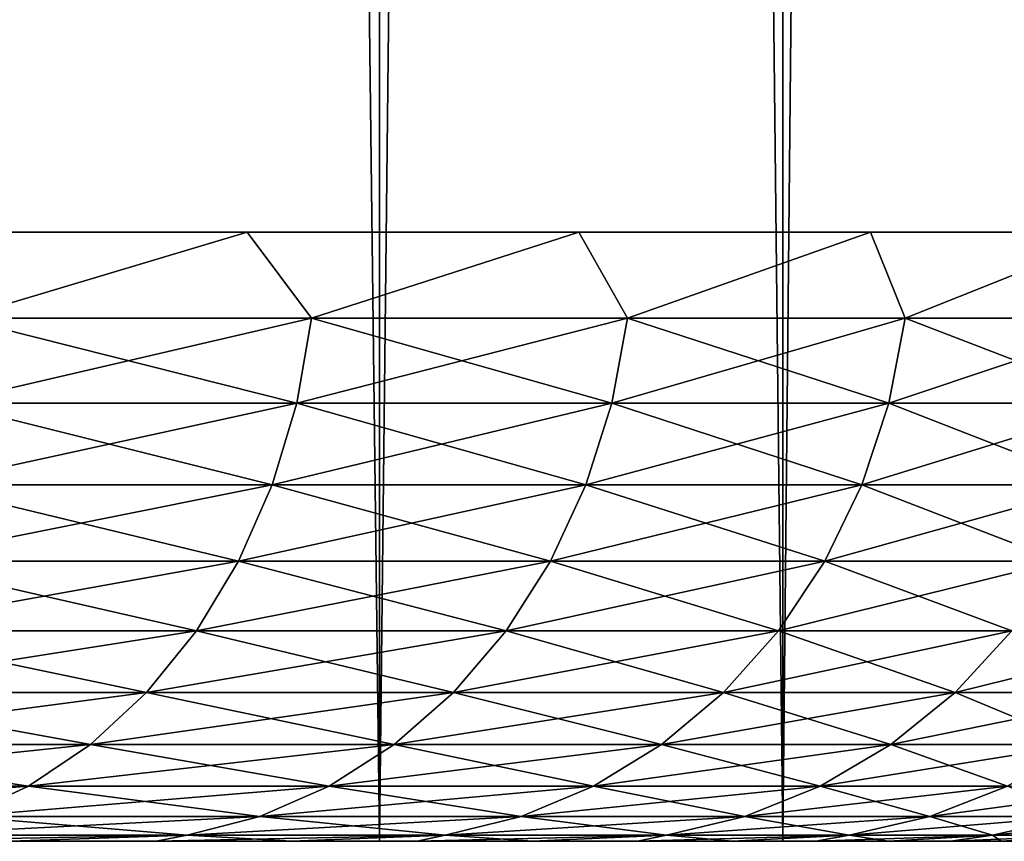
# Model space of a CAD drawing. Header units: millimetres. Extents: x -99 to 221, y -61 to 39.
# Tile 153 of 256: x 9.14 to 10.76, y -36.8 to -35.45. Entities that reach past the tile are written whole.
import ezdxf

# ---------------------------------------------------------------- set-up
doc = ezdxf.new("R2010")
doc.units = ezdxf.units.MM
doc.header["$LTSCALE"] = 33.374815
for name, color, linetype in [('1', 7, 'CONTINUOUS'), ('2', 7, 'CONTINUOUS'), ('3', 7, 'CONTINUOUS'), ('5', 7, 'CONTINUOUS'), ('8', 7, 'CONTINUOUS'), ('9', 7, 'CONTINUOUS')]:
    doc.layers.add(name, color=color, linetype=linetype)

msp = doc.modelspace()

# ---------------------------------------------------------------- linework, layer by layer
at = {"layer": '1', "color": 7, "linetype": 'Continuous'}
for points in [[(9.0054, 23, -9.3756), (9.7306, 23, -8.6206), (9.0054, -36.8, -9.3757), (9.0054, 23, -9.3756)], [(9.0054, -36.8, -9.3757), (9.7306, 23, -8.6206), (9.7306, -36.8, -8.6206), (9.0054, -36.8, -9.3757)], [(9.7306, 23, -8.6206), (10.3928, 23, -7.8096), (9.7306, -36.8, -8.6206), (9.7306, 23, -8.6206)], [(9.7306, -36.8, -8.6206), (10.3928, 23, -7.8096), (10.3928, -36.8, -7.8096), (9.7306, -36.8, -8.6206)], [(10.3928, -36.8, -7.8096), (10.9875, 23, -6.9481), (10.9875, -36.8, -6.948), (10.3928, -36.8, -7.8096)], [(10.3928, 23, -7.8096), (10.9875, 23, -6.9481), (10.3928, -36.8, -7.8096), (10.3928, 23, -7.8096)]]:
    msp.add_3dface(points, dxfattribs=at)
at = {"layer": '2', "color": 7, "linetype": 'Continuous'}
for points in [[(9.7306, 23, 8.6206), (9.0054, 23, 9.3756), (9.7306, -36.8, 8.6206), (9.7306, 23, 8.6206)], [(9.7306, -36.8, 8.6206), (9.0054, 23, 9.3756), (9.0054, -36.8, 9.3757), (9.7306, -36.8, 8.6206)], [(10.3928, -36.8, 7.8096), (9.7306, 23, 8.6206), (9.7306, -36.8, 8.6206), (10.3928, -36.8, 7.8096)], [(10.3928, 23, 7.8096), (9.7306, 23, 8.6206), (10.3928, -36.8, 7.8096), (10.3928, 23, 7.8096)], [(10.9875, -36.8, 6.948), (10.3928, 23, 7.8096), (10.3928, -36.8, 7.8096), (10.9875, -36.8, 6.948)], [(10.9875, 23, 6.9481), (10.3928, 23, 7.8096), (10.9875, -36.8, 6.948), (10.9875, 23, 6.9481)]]:
    msp.add_3dface(points, dxfattribs=at)
at = {"layer": '3', "color": 7, "linetype": 'Continuous'}
for points in [[(7.5893, -36.8, -9.2953), (9.7306, -36.8, -8.6206), (8.3127, -36.8, -8.6544), (7.5893, -36.8, -9.2953)], [(9.0054, -36.8, -9.3757), (9.7306, -36.8, -8.6206), (7.5893, -36.8, -9.2953), (9.0054, -36.8, -9.3757)], [(8.9821, -36.8, 7.9575), (9.7306, -36.8, 8.6206), (8.3127, -36.8, 8.6544), (8.9821, -36.8, 7.9575)], [(9.7306, -36.8, 8.6206), (9.0054, -36.8, 9.3757), (8.3127, -36.8, 8.6544), (9.7306, -36.8, 8.6206)], [(8.3127, -36.8, -8.6544), (9.7306, -36.8, -8.6206), (8.9821, -36.8, -7.9575), (8.3127, -36.8, -8.6544)], [(9.5933, -36.8, 7.2089), (10.3928, -36.8, 7.8096), (8.9821, -36.8, 7.9575), (9.5933, -36.8, 7.2089)], [(10.3928, -36.8, 7.8096), (9.7306, -36.8, 8.6206), (8.9821, -36.8, 7.9575), (10.3928, -36.8, 7.8096)], [(8.9821, -36.8, -7.9575), (10.3928, -36.8, -7.8096), (9.5933, -36.8, -7.2089), (8.9821, -36.8, -7.9575)], [(9.7306, -36.8, -8.6206), (10.3928, -36.8, -7.8096), (8.9821, -36.8, -7.9575), (9.7306, -36.8, -8.6206)], [(10.1423, -36.8, 6.4136), (10.9875, -36.8, 6.948), (9.5933, -36.8, 7.2089), (10.1423, -36.8, 6.4136)], [(10.9875, -36.8, 6.948), (10.3928, -36.8, 7.8096), (9.5933, -36.8, 7.2089), (10.9875, -36.8, 6.948)], [(10.3928, -36.8, -7.8096), (10.9875, -36.8, -6.948), (9.5933, -36.8, -7.2089), (10.3928, -36.8, -7.8096)], [(9.5933, -36.8, -7.2089), (10.9875, -36.8, -6.948), (10.1423, -36.8, -6.4136), (9.5933, -36.8, -7.2089)], [(11.5109, -36.8, 6.0414), (10.9875, -36.8, 6.948), (10.1423, -36.8, 6.4136), (11.5109, -36.8, 6.0414)], [(10.6255, -36.8, 5.5767), (11.5109, -36.8, 6.0414), (10.1423, -36.8, 6.4136), (10.6255, -36.8, 5.5767)], [(10.9875, -36.8, -6.948), (11.5109, -36.8, -6.0414), (10.1423, -36.8, -6.4136), (10.9875, -36.8, -6.948)], [(10.1423, -36.8, -6.4136), (11.5109, -36.8, -6.0414), (10.6255, -36.8, -5.5767), (10.1423, -36.8, -6.4136)], [(11.0397, -36.8, 4.7036), (11.9597, -36.8, 5.0956), (10.6255, -36.8, 5.5767), (11.0397, -36.8, 4.7036)], [(11.9597, -36.8, 5.0956), (11.5109, -36.8, 6.0414), (10.6255, -36.8, 5.5767), (11.9597, -36.8, 5.0956)], [(11.5109, -36.8, -6.0414), (11.9597, -36.8, -5.0956), (10.6255, -36.8, -5.5767), (11.5109, -36.8, -6.0414)], [(10.6255, -36.8, -5.5767), (11.9597, -36.8, -5.0956), (11.0397, -36.8, -4.7036), (10.6255, -36.8, -5.5767)]]:
    msp.add_3dface(points, dxfattribs=at)
at = {"layer": '5', "color": 3, "linetype": 'Continuous'}
for points in [[(-4.1894, -36.8, 3.6014), (-10.3096, -36.8, 3.5386), (10.3096, -36.8, 3.5386), (-4.1894, -36.8, 3.6014)], [(-10.3096, -36.8, 3.5386), (-4.9707, -36.8, 3.5104), (10.3096, -36.8, 3.5386), (-10.3096, -36.8, 3.5386)], [(9.9822, -36.8, -4.3779), (10.1546, -36.8, -3.9617), (-9.9822, -36.8, -4.3779), (9.9822, -36.8, -4.3779)], [(-4.1878, -36.8, -4.5019), (9.9822, -36.8, -4.3779), (-9.9822, -36.8, -4.3779), (-4.1878, -36.8, -4.5019)], [(10.1546, -36.8, -3.9617), (-3.35, -36.8, -4.1897), (-9.9822, -36.8, -4.3779), (10.1546, -36.8, -3.9617)], [(-4.2066, -36.8, 5.5609), (-5.65, -36.8, 5.2283), (9.364, -36.8, 5.579), (-4.2066, -36.8, 5.5609)], [(-5.65, -36.8, 5.2283), (-3.35, -36.8, 5.2283), (9.364, -36.8, 5.579), (-5.65, -36.8, 5.2283)], [(10.3096, -36.8, 3.5386), (-4.9707, -36.8, 3.5104), (5.3105, -36.8, 3.4949), (10.3096, -36.8, 3.5386)], [(-4.7025, -36.8, -3.5111), (10.3096, -36.8, -3.5386), (5.6895, -36.8, -3.4949), (-4.7025, -36.8, -3.5111)], [(-4.7025, -36.8, -3.5111), (-4.6854, -36.8, -3.5549), (10.3096, -36.8, -3.5386), (-4.7025, -36.8, -3.5111)], [(-4.6854, -36.8, -3.5549), (-4.6614, -36.8, -3.5966), (10.3096, -36.8, -3.5386), (-4.6854, -36.8, -3.5549)], [(-4.6614, -36.8, -3.5966), (-4.631, -36.8, -3.6345), (10.3096, -36.8, -3.5386), (-4.6614, -36.8, -3.5966)], [(-4.631, -36.8, -3.6345), (-4.5957, -36.8, -3.666), (10.3096, -36.8, -3.5386), (-4.631, -36.8, -3.6345)], [(-4.5957, -36.8, -3.666), (-4.5537, -36.8, -3.6927), (10.3096, -36.8, -3.5386), (-4.5957, -36.8, -3.666)], [(-4.5537, -36.8, -3.6927), (-4.5031, -36.8, -3.7144), (10.3096, -36.8, -3.5386), (-4.5537, -36.8, -3.6927)], [(-4.5031, -36.8, -3.7144), (-4.4336, -36.8, -3.7314), (10.3096, -36.8, -3.5386), (-4.5031, -36.8, -3.7144)], [(-4.4336, -36.8, -3.7314), (-4.3526, -36.8, -3.7417), (10.3096, -36.8, -3.5386), (-4.4336, -36.8, -3.7314)], [(-4.3526, -36.8, -3.7417), (-4.2613, -36.8, -3.7472), (10.3096, -36.8, -3.5386), (-4.3526, -36.8, -3.7417)], [(-4.2613, -36.8, -3.7472), (-4.1595, -36.8, -3.7489), (10.3096, -36.8, -3.5386), (-4.2613, -36.8, -3.7472)], [(-4.0561, -36.8, 5.569), (-4.2066, -36.8, 5.5609), (9.364, -36.8, 5.579), (-4.0561, -36.8, 5.569)], [(-4.04, -36.8, 3.6086), (-4.1894, -36.8, 3.6014), (10.1546, -36.8, 3.9617), (-4.04, -36.8, 3.6086)], [(10.1546, -36.8, 3.9617), (-4.1894, -36.8, 3.6014), (10.3096, -36.8, 3.5386), (10.1546, -36.8, 3.9617)], [(-4.1878, -36.8, -4.5019), (-4.0581, -36.8, -4.5096), (9.9822, -36.8, -4.3779), (-4.1878, -36.8, -4.5019)], [(-4.1595, -36.8, -3.7489), (-3.35, -36.8, -3.7489), (10.3096, -36.8, -3.5386), (-4.1595, -36.8, -3.7489)], [(-4.0581, -36.8, -4.5096), (-3.9424, -36.8, -4.531), (9.9822, -36.8, -4.3779), (-4.0581, -36.8, -4.5096)], [(-3.9258, -36.8, 5.5915), (-4.0561, -36.8, 5.569), (9.364, -36.8, 5.579), (-3.9258, -36.8, 5.5915)], [(-3.9085, -36.8, 3.629), (-4.04, -36.8, 3.6086), (10.1546, -36.8, 3.9617), (-3.9085, -36.8, 3.629)], [(-3.9424, -36.8, -4.531), (-3.8373, -36.8, -4.5649), (9.9822, -36.8, -4.3779), (-3.9424, -36.8, -4.531)], [(9.1254, -36.8, 5.9613), (-3.9258, -36.8, 5.5915), (9.364, -36.8, 5.579), (9.1254, -36.8, 5.9613)], [(-3.7947, -36.8, 3.6607), (-3.9085, -36.8, 3.629), (10.1546, -36.8, 3.9617), (-3.7947, -36.8, 3.6607)], [(-3.8373, -36.8, -4.5649), (-3.7395, -36.8, -4.6114), (9.9822, -36.8, -4.3779), (-3.8373, -36.8, -4.5649)], [(-3.6976, -36.8, 3.7014), (-3.7947, -36.8, 3.6607), (10.1546, -36.8, 3.9617), (-3.6976, -36.8, 3.7014)], [(-3.7395, -36.8, -4.6114), (-3.6472, -36.8, -4.6717), (9.9822, -36.8, -4.3779), (-3.7395, -36.8, -4.6114)], [(-3.6148, -36.8, 3.7497), (-3.6976, -36.8, 3.7014), (10.1546, -36.8, 3.9617), (-3.6148, -36.8, 3.7497)], [(-3.6472, -36.8, -4.6717), (-3.5602, -36.8, -4.7467), (9.9822, -36.8, -4.3779), (-3.6472, -36.8, -4.6717)], [(-3.543, -36.8, 3.8054), (-3.6148, -36.8, 3.7497), (10.1546, -36.8, 3.9617), (-3.543, -36.8, 3.8054)], [(-3.5602, -36.8, -4.7467), (-3.4852, -36.8, -4.8304), (9.7927, -36.8, -4.7867), (-3.5602, -36.8, -4.7467)], [(9.9822, -36.8, -4.3779), (-3.5602, -36.8, -4.7467), (9.7927, -36.8, -4.7867), (9.9822, -36.8, -4.3779)], [(-3.4679, -36.8, 3.8813), (-3.543, -36.8, 3.8054), (10.1546, -36.8, 3.9617), (-3.4679, -36.8, 3.8813)], [(-3.35, -36.8, 4.8189), (-3.5029, -36.8, 4.7418), (9.7927, -36.8, 4.7867), (-3.35, -36.8, 4.8189)], [(-3.5029, -36.8, 4.7418), (-3.4339, -36.8, 4.6621), (9.7927, -36.8, 4.7867), (-3.5029, -36.8, 4.7418)], [(-3.4852, -36.8, -4.8304), (-3.4251, -36.8, -4.9183), (9.7927, -36.8, -4.7867), (-3.4852, -36.8, -4.8304)], [(-3.4159, -36.8, -5.7979), (-3.4748, -36.8, -5.8971), (9.364, -36.8, -5.579), (-3.4159, -36.8, -5.7979)], [(9.364, -36.8, -5.579), (-3.4748, -36.8, -5.8971), (9.1254, -36.8, -5.9613), (9.364, -36.8, -5.579)], [(-3.4094, -36.8, 3.9595), (-3.4679, -36.8, 3.8813), (10.1546, -36.8, 3.9617), (-3.4094, -36.8, 3.9595)], [(-3.4339, -36.8, 4.6621), (-3.382, -36.8, 4.5769), (9.7927, -36.8, 4.7867), (-3.4339, -36.8, 4.6621)], [(-3.4251, -36.8, -4.9183), (-3.3779, -36.8, -5.0125), (9.7927, -36.8, -4.7867), (-3.4251, -36.8, -4.9183)], [(-3.3701, -36.8, -5.6915), (-3.4159, -36.8, -5.7979), (9.364, -36.8, -5.579), (-3.3701, -36.8, -5.6915)], [(-3.3664, -36.8, 4.0388), (-3.4094, -36.8, 3.9595), (10.1546, -36.8, 3.9617), (-3.3664, -36.8, 4.0388)], [(-3.382, -36.8, 4.5769), (-3.3419, -36.8, 4.4798), (9.7927, -36.8, 4.7867), (-3.382, -36.8, 4.5769)], [(-3.3779, -36.8, -5.0125), (-3.3427, -36.8, -5.116), (9.7927, -36.8, -4.7867), (-3.3779, -36.8, -5.0125)], [(-3.338, -36.8, -5.5839), (-3.3701, -36.8, -5.6915), (9.364, -36.8, -5.579), (-3.338, -36.8, -5.5839)], [(9.9822, -36.8, 4.3779), (-3.3664, -36.8, 4.0388), (10.1546, -36.8, 3.9617), (9.9822, -36.8, 4.3779)], [(-3.3366, -36.8, 4.1201), (-3.3664, -36.8, 4.0388), (9.9822, -36.8, 4.3779), (-3.3366, -36.8, 4.1201)], [(9.5865, -36.8, 5.1874), (-3.35, -36.8, 4.8189), (9.7927, -36.8, 4.7867), (9.5865, -36.8, 5.1874)], [(9.364, -36.8, 5.579), (-3.35, -36.8, 5.2283), (9.5865, -36.8, 5.1874), (9.364, -36.8, 5.579)], [(-3.35, -36.8, 5.2283), (-3.35, -36.8, 4.8189), (9.5865, -36.8, 5.1874), (-3.35, -36.8, 5.2283)], [(10.3096, -36.8, -3.5386), (-3.35, -36.8, -3.7489), (10.1546, -36.8, -3.9617), (10.3096, -36.8, -3.5386)], [(-3.35, -36.8, -3.7489), (-3.35, -36.8, -4.1897), (10.1546, -36.8, -3.9617), (-3.35, -36.8, -3.7489)], [(-3.3427, -36.8, -5.116), (-3.3202, -36.8, -5.2318), (9.5865, -36.8, -5.1874), (-3.3427, -36.8, -5.116)], [(9.7927, -36.8, -4.7867), (-3.3427, -36.8, -5.116), (9.5865, -36.8, -5.1874), (9.7927, -36.8, -4.7867)], [(-3.3419, -36.8, 4.4798), (-3.3196, -36.8, 4.388), (9.7927, -36.8, 4.7867), (-3.3419, -36.8, 4.4798)], [(-3.3188, -36.8, -5.4741), (-3.338, -36.8, -5.5839), (9.364, -36.8, -5.579), (-3.3188, -36.8, -5.4741)], [(-3.3186, -36.8, 4.2057), (-3.3366, -36.8, 4.1201), (9.9822, -36.8, 4.3779), (-3.3186, -36.8, 4.2057)], [(-3.3202, -36.8, -5.2318), (-3.3123, -36.8, -5.3601), (9.5865, -36.8, -5.1874), (-3.3202, -36.8, -5.2318)], [(9.7927, -36.8, 4.7867), (-3.3196, -36.8, 4.388), (9.9822, -36.8, 4.3779), (9.7927, -36.8, 4.7867)], [(-3.3196, -36.8, 4.388), (-3.3123, -36.8, 4.298), (9.9822, -36.8, 4.3779), (-3.3196, -36.8, 4.388)], [(-3.3123, -36.8, -5.3601), (-3.3188, -36.8, -5.4741), (9.5865, -36.8, -5.1874), (-3.3123, -36.8, -5.3601)], [(9.5865, -36.8, -5.1874), (-3.3188, -36.8, -5.4741), (9.364, -36.8, -5.579), (9.5865, -36.8, -5.1874)], [(-3.3123, -36.8, 4.298), (-3.3186, -36.8, 4.2057), (9.9822, -36.8, 4.3779), (-3.3123, -36.8, 4.298)], [(5.6895, -36.8, 3.4949), (10.3096, -36.8, 3.5386), (5.3105, -36.8, 3.4949), (5.6895, -36.8, 3.4949)], [(5.6895, -36.8, -3.4949), (10.447, -36.8, -3.1096), (6.0663, -36.8, -3.4539), (5.6895, -36.8, -3.4949)], [(10.3096, -36.8, -3.5386), (10.447, -36.8, -3.1096), (5.6895, -36.8, -3.4949), (10.3096, -36.8, -3.5386)], [(6.0663, -36.8, 3.4539), (10.3096, -36.8, 3.5386), (5.6895, -36.8, 3.4949), (6.0663, -36.8, 3.4539)], [(6.0663, -36.8, -3.4539), (10.447, -36.8, -3.1096), (6.4365, -36.8, -3.3724), (6.0663, -36.8, -3.4539)], [(6.4365, -36.8, 3.3724), (10.3096, -36.8, 3.5386), (6.0663, -36.8, 3.4539), (6.4365, -36.8, 3.3724)], [(6.4365, -36.8, -3.3724), (10.447, -36.8, -3.1096), (6.7957, -36.8, -3.2513), (6.4365, -36.8, -3.3724)], [(6.7957, -36.8, 3.2513), (10.3096, -36.8, 3.5386), (6.4365, -36.8, 3.3724), (6.7957, -36.8, 3.2513)], [(6.7957, -36.8, -3.2513), (10.447, -36.8, -3.1096), (7.1396, -36.8, -3.0922), (6.7957, -36.8, -3.2513)], [(7.1396, -36.8, 3.0922), (10.447, -36.8, 3.1096), (6.7957, -36.8, 3.2513), (7.1396, -36.8, 3.0922)], [(10.447, -36.8, 3.1096), (10.3096, -36.8, 3.5386), (6.7957, -36.8, 3.2513), (10.447, -36.8, 3.1096)], [(7.4643, -36.8, 2.8968), (10.447, -36.8, 3.1096), (7.1396, -36.8, 3.0922), (7.4643, -36.8, 2.8968)], [(7.1396, -36.8, -3.0922), (10.5666, -36.8, -2.675), (7.4643, -36.8, -2.8968), (7.1396, -36.8, -3.0922)], [(10.447, -36.8, -3.1096), (10.5666, -36.8, -2.675), (7.1396, -36.8, -3.0922), (10.447, -36.8, -3.1096)], [(7.4643, -36.8, -2.8968), (10.5666, -36.8, -2.675), (7.766, -36.8, -2.6674), (7.4643, -36.8, -2.8968)], [(10.5666, -36.8, 2.675), (10.447, -36.8, 3.1096), (7.4643, -36.8, 2.8968), (10.5666, -36.8, 2.675)], [(7.766, -36.8, 2.6674), (10.5666, -36.8, 2.675), (7.4643, -36.8, 2.8968), (7.766, -36.8, 2.6674)], [(8.0412, -36.8, 2.4067), (10.5666, -36.8, 2.675), (7.766, -36.8, 2.6674), (8.0412, -36.8, 2.4067)], [(7.766, -36.8, -2.6674), (10.6681, -36.8, -2.2362), (8.0412, -36.8, -2.4067), (7.766, -36.8, -2.6674)], [(10.5666, -36.8, -2.675), (10.6681, -36.8, -2.2362), (7.766, -36.8, -2.6674), (10.5666, -36.8, -2.675)], [(10.6681, -36.8, 2.2362), (10.5666, -36.8, 2.675), (8.0412, -36.8, 2.4067), (10.6681, -36.8, 2.2362)], [(8.2865, -36.8, 2.1178), (10.6681, -36.8, 2.2362), (8.0412, -36.8, 2.4067), (8.2865, -36.8, 2.1178)], [(8.0412, -36.8, -2.4067), (10.6681, -36.8, -2.2362), (8.2865, -36.8, -2.1178), (8.0412, -36.8, -2.4067)], [(8.4992, -36.8, 1.8041), (10.6681, -36.8, 2.2362), (8.2865, -36.8, 2.1178), (8.4992, -36.8, 1.8041)], [(8.2865, -36.8, -2.1178), (10.7515, -36.8, -1.7933), (8.4992, -36.8, -1.8041), (8.2865, -36.8, -2.1178)], [(10.6681, -36.8, -2.2362), (10.7515, -36.8, -1.7933), (8.2865, -36.8, -2.1178), (10.6681, -36.8, -2.2362)], [(8.6767, -36.8, 1.4692), (10.7515, -36.8, 1.7933), (8.4992, -36.8, 1.8041), (8.6767, -36.8, 1.4692)], [(10.7515, -36.8, 1.7933), (10.6681, -36.8, 2.2362), (8.4992, -36.8, 1.8041), (10.7515, -36.8, 1.7933)], [(8.4992, -36.8, -1.8041), (10.7515, -36.8, -1.7933), (8.6767, -36.8, -1.4692), (8.4992, -36.8, -1.8041)], [(8.817, -36.8, 1.117), (10.8164, -36.8, 1.3475), (8.6767, -36.8, 1.4692), (8.817, -36.8, 1.117)], [(10.8164, -36.8, 1.3475), (10.7515, -36.8, 1.7933), (8.6767, -36.8, 1.4692), (10.8164, -36.8, 1.3475)], [(8.6767, -36.8, -1.4692), (10.8164, -36.8, -1.3475), (8.817, -36.8, -1.117), (8.6767, -36.8, -1.4692)], [(10.7515, -36.8, -1.7933), (10.8164, -36.8, -1.3475), (8.6767, -36.8, -1.4692), (10.7515, -36.8, -1.7933)], [(10.8628, -36.8, 0.8992), (10.8164, -36.8, 1.3475), (8.817, -36.8, 1.117), (10.8628, -36.8, 0.8992)], [(8.9183, -36.8, 0.7518), (10.8628, -36.8, 0.8992), (8.817, -36.8, 1.117), (8.9183, -36.8, 0.7518)], [(8.817, -36.8, -1.117), (10.8628, -36.8, -0.8992), (8.9183, -36.8, -0.7518), (8.817, -36.8, -1.117)], [(10.8164, -36.8, -1.3475), (10.8628, -36.8, -0.8992), (8.817, -36.8, -1.117), (10.8164, -36.8, -1.3475)], [(10.8907, -36.8, 0.4501), (10.8628, -36.8, 0.8992), (8.9183, -36.8, 0.7518), (10.8907, -36.8, 0.4501)], [(8.9796, -36.8, 0.3777), (10.8907, -36.8, 0.4501), (8.9183, -36.8, 0.7518), (8.9796, -36.8, 0.3777)], [(8.9183, -36.8, -0.7518), (10.8907, -36.8, -0.4501), (8.9796, -36.8, -0.3778), (8.9183, -36.8, -0.7518)], [(10.8628, -36.8, -0.8992), (10.8907, -36.8, -0.4501), (8.9183, -36.8, -0.7518), (10.8628, -36.8, -0.8992)], [(9, -36.8), (10.8907, -36.8, 0.4501), (8.9796, -36.8, 0.3777), (9, -36.8)], [(10.9, -36.8), (9, -36.8), (8.9796, -36.8, -0.3778), (10.9, -36.8)], [(10.8907, -36.8, -0.4501), (10.9, -36.8), (8.9796, -36.8, -0.3778), (10.8907, -36.8, -0.4501)], [(10.9, -36.8), (10.8907, -36.8, 0.4501), (9, -36.8), (10.9, -36.8)]]:
    msp.add_3dface(points, dxfattribs=at)
at = {"layer": '8', "color": 3, "linetype": 'Continuous'}
for points in [[(9.5134, -35.8, -7.1488), (9.0412, -35.941, -7.7219), (8.9073, -35.8, -7.8912), (9.5134, -35.8, -7.1488)], [(9.6192, -35.941, -6.9888), (9.0412, -35.941, -7.7219), (9.5134, -35.8, -7.1488), (9.6192, -35.941, -6.9888)], [(10.0578, -35.8, -6.3601), (9.6192, -35.941, -6.9888), (9.5134, -35.8, -7.1488), (10.0578, -35.8, -6.3601)], [(10.1379, -35.941, -6.2125), (9.6192, -35.941, -6.9888), (10.0578, -35.8, -6.3601), (10.1379, -35.941, -6.2125)], [(10.5369, -35.8, -5.5302), (10.1379, -35.941, -6.2125), (10.0578, -35.8, -6.3601), (10.5369, -35.8, -5.5302)], [(10.5941, -35.941, -5.3979), (10.1379, -35.941, -6.2125), (10.5369, -35.8, -5.5302), (10.5941, -35.941, -5.3979)], [(10.9478, -35.8, -4.6644), (10.5941, -35.941, -5.3979), (10.5369, -35.8, -5.5302), (10.9478, -35.8, -4.6644)], [(10.9849, -35.941, -4.5501), (10.5941, -35.941, -5.3979), (10.9478, -35.8, -4.6644), (10.9849, -35.941, -4.5501)], [(9.6192, -35.941, -6.9888), (9.0183, -36.0806, -7.7023), (9.0412, -35.941, -7.7219), (9.6192, -35.941, -6.9888)], [(9.5948, -36.0806, -6.971), (9.0183, -36.0806, -7.7023), (9.6192, -35.941, -6.9888), (9.5948, -36.0806, -6.971)], [(10.1379, -35.941, -6.2125), (9.5948, -36.0806, -6.971), (9.6192, -35.941, -6.9888), (10.1379, -35.941, -6.2125)], [(10.1122, -36.0806, -6.1967), (9.5948, -36.0806, -6.971), (10.1379, -35.941, -6.2125), (10.1122, -36.0806, -6.1967)], [(10.5941, -35.941, -5.3979), (10.1122, -36.0806, -6.1967), (10.1379, -35.941, -6.2125), (10.5941, -35.941, -5.3979)], [(10.5672, -36.0806, -5.3842), (10.1122, -36.0806, -6.1967), (10.5941, -35.941, -5.3979), (10.5672, -36.0806, -5.3842)], [(10.9849, -35.941, -4.5501), (10.5672, -36.0806, -5.3842), (10.5941, -35.941, -5.3979), (10.9849, -35.941, -4.5501)], [(10.957, -36.0806, -4.5386), (10.5672, -36.0806, -5.3842), (10.9849, -35.941, -4.5501), (10.957, -36.0806, -4.5386)], [(9.5948, -36.0806, -6.971), (8.9804, -36.2145, -7.67), (9.0183, -36.0806, -7.7023), (9.5948, -36.0806, -6.971)], [(9.5545, -36.2145, -6.9418), (8.9804, -36.2145, -7.67), (9.5948, -36.0806, -6.971), (9.5545, -36.2145, -6.9418)], [(10.1122, -36.0806, -6.1967), (9.5545, -36.2145, -6.9418), (9.5948, -36.0806, -6.971), (10.1122, -36.0806, -6.1967)], [(10.0697, -36.2145, -6.1707), (9.5545, -36.2145, -6.9418), (10.1122, -36.0806, -6.1967), (10.0697, -36.2145, -6.1707)], [(10.5672, -36.0806, -5.3842), (10.0697, -36.2145, -6.1707), (10.1122, -36.0806, -6.1967), (10.5672, -36.0806, -5.3842)], [(10.5228, -36.2145, -5.3616), (10.0697, -36.2145, -6.1707), (10.5672, -36.0806, -5.3842), (10.5228, -36.2145, -5.3616)], [(10.957, -36.0806, -4.5386), (10.5228, -36.2145, -5.3616), (10.5672, -36.0806, -5.3842), (10.957, -36.0806, -4.5386)], [(10.9111, -36.2145, -4.5195), (10.5228, -36.2145, -5.3616), (10.957, -36.0806, -4.5386), (10.9111, -36.2145, -4.5195)], [(9.5545, -36.2145, -6.9418), (8.9285, -36.3399, -7.6256), (8.9804, -36.2145, -7.67), (9.5545, -36.2145, -6.9418)], [(9.4992, -36.3399, -6.9016), (8.9285, -36.3399, -7.6256), (9.5545, -36.2145, -6.9418), (9.4992, -36.3399, -6.9016)], [(10.0697, -36.2145, -6.1707), (9.4992, -36.3399, -6.9016), (9.5545, -36.2145, -6.9418), (10.0697, -36.2145, -6.1707)], [(10.0115, -36.3399, -6.135), (9.4992, -36.3399, -6.9016), (10.0697, -36.2145, -6.1707), (10.0115, -36.3399, -6.135)], [(10.4619, -36.3399, -5.3306), (10.0115, -36.3399, -6.135), (10.5228, -36.2145, -5.3616), (10.4619, -36.3399, -5.3306)], [(10.5228, -36.2145, -5.3616), (10.0115, -36.3399, -6.135), (10.0697, -36.2145, -6.1707), (10.5228, -36.2145, -5.3616)], [(10.9111, -36.2145, -4.5195), (10.4619, -36.3399, -5.3306), (10.5228, -36.2145, -5.3616), (10.9111, -36.2145, -4.5195)], [(10.8479, -36.3399, -4.4934), (10.4619, -36.3399, -5.3306), (10.9111, -36.2145, -4.5195), (10.8479, -36.3399, -4.4934)], [(9.4992, -36.3399, -6.9016), (8.8635, -36.4543, -7.5701), (8.9285, -36.3399, -7.6256), (9.4992, -36.3399, -6.9016)], [(9.4301, -36.4543, -6.8514), (8.8635, -36.4543, -7.5701), (9.4992, -36.3399, -6.9016), (9.4301, -36.4543, -6.8514)], [(10.0115, -36.3399, -6.135), (9.4301, -36.4543, -6.8514), (9.4992, -36.3399, -6.9016), (10.0115, -36.3399, -6.135)], [(9.9386, -36.4543, -6.0904), (9.4301, -36.4543, -6.8514), (10.0115, -36.3399, -6.135), (9.9386, -36.4543, -6.0904)], [(10.4619, -36.3399, -5.3306), (9.9386, -36.4543, -6.0904), (10.0115, -36.3399, -6.135), (10.4619, -36.3399, -5.3306)], [(10.3858, -36.4543, -5.2918), (9.9386, -36.4543, -6.0904), (10.4619, -36.3399, -5.3306), (10.3858, -36.4543, -5.2918)], [(10.7689, -36.4543, -4.4606), (10.3858, -36.4543, -5.2918), (10.8479, -36.3399, -4.4934), (10.7689, -36.4543, -4.4606)], [(10.8479, -36.3399, -4.4934), (10.3858, -36.4543, -5.2918), (10.4619, -36.3399, -5.3306), (10.8479, -36.3399, -4.4934)], [(9.3484, -36.5554, -6.792), (8.7867, -36.5554, -7.5046), (9.4301, -36.4543, -6.8514), (9.3484, -36.5554, -6.792)], [(9.4301, -36.4543, -6.8514), (8.7867, -36.5554, -7.5046), (8.8635, -36.4543, -7.5701), (9.4301, -36.4543, -6.8514)], [(9.9386, -36.4543, -6.0904), (9.3484, -36.5554, -6.792), (9.4301, -36.4543, -6.8514), (9.9386, -36.4543, -6.0904)], [(9.8525, -36.5554, -6.0376), (9.3484, -36.5554, -6.792), (9.9386, -36.4543, -6.0904), (9.8525, -36.5554, -6.0376)], [(10.2958, -36.5554, -5.246), (9.8525, -36.5554, -6.0376), (10.3858, -36.4543, -5.2918), (10.2958, -36.5554, -5.246)], [(10.3858, -36.4543, -5.2918), (9.8525, -36.5554, -6.0376), (9.9386, -36.4543, -6.0904), (10.3858, -36.4543, -5.2918)], [(10.6757, -36.5554, -4.422), (10.2958, -36.5554, -5.246), (10.7689, -36.4543, -4.4606), (10.6757, -36.5554, -4.422)], [(10.7689, -36.4543, -4.4606), (10.2958, -36.5554, -5.246), (10.3858, -36.4543, -5.2918), (10.7689, -36.4543, -4.4606)], [(10.9897, -36.5554, -3.5708), (10.6757, -36.5554, -4.422), (11.0857, -36.4543, -3.602), (10.9897, -36.5554, -3.5708)], [(11.0857, -36.4543, -3.602), (10.6757, -36.5554, -4.422), (10.7689, -36.4543, -4.4606), (11.0857, -36.4543, -3.602)], [(9.256, -36.641, -6.7249), (8.6998, -36.641, -7.4303), (9.3484, -36.5554, -6.792), (9.256, -36.641, -6.7249)], [(9.3484, -36.5554, -6.792), (8.6998, -36.641, -7.4303), (8.7867, -36.5554, -7.5046), (9.3484, -36.5554, -6.792)], [(9.7551, -36.641, -5.9779), (9.256, -36.641, -6.7249), (9.8525, -36.5554, -6.0376), (9.7551, -36.641, -5.9779)], [(9.8525, -36.5554, -6.0376), (9.256, -36.641, -6.7249), (9.3484, -36.5554, -6.792), (9.8525, -36.5554, -6.0376)], [(10.194, -36.641, -5.1941), (9.7551, -36.641, -5.9779), (10.2958, -36.5554, -5.246), (10.194, -36.641, -5.1941)], [(10.2958, -36.5554, -5.246), (9.7551, -36.641, -5.9779), (9.8525, -36.5554, -6.0376), (10.2958, -36.5554, -5.246)], [(10.6757, -36.5554, -4.422), (10.194, -36.641, -5.1941), (10.2958, -36.5554, -5.246), (10.6757, -36.5554, -4.422)], [(10.5701, -36.641, -4.3783), (10.194, -36.641, -5.1941), (10.6757, -36.5554, -4.422), (10.5701, -36.641, -4.3783)], [(10.881, -36.641, -3.5355), (10.5701, -36.641, -4.3783), (10.9897, -36.5554, -3.5708), (10.881, -36.641, -3.5355)], [(10.9897, -36.5554, -3.5708), (10.5701, -36.641, -4.3783), (10.6757, -36.5554, -4.422), (10.9897, -36.5554, -3.5708)], [(9.1546, -36.7095, -6.6512), (8.6045, -36.7095, -7.3489), (9.256, -36.641, -6.7249), (9.1546, -36.7095, -6.6512)], [(9.256, -36.641, -6.7249), (8.6045, -36.7095, -7.3489), (8.6998, -36.641, -7.4303), (9.256, -36.641, -6.7249)], [(9.6482, -36.7095, -5.9124), (9.1546, -36.7095, -6.6512), (9.7551, -36.641, -5.9779), (9.6482, -36.7095, -5.9124)], [(9.7551, -36.641, -5.9779), (9.1546, -36.7095, -6.6512), (9.256, -36.641, -6.7249), (9.7551, -36.641, -5.9779)], [(10.194, -36.641, -5.1941), (9.6482, -36.7095, -5.9124), (9.7551, -36.641, -5.9779), (10.194, -36.641, -5.1941)], [(10.0823, -36.7095, -5.1372), (9.6482, -36.7095, -5.9124), (10.194, -36.641, -5.1941), (10.0823, -36.7095, -5.1372)], [(10.5701, -36.641, -4.3783), (10.0823, -36.7095, -5.1372), (10.194, -36.641, -5.1941), (10.5701, -36.641, -4.3783)], [(10.4543, -36.7095, -4.3303), (10.0823, -36.7095, -5.1372), (10.5701, -36.641, -4.3783), (10.4543, -36.7095, -4.3303)], [(10.881, -36.641, -3.5355), (10.4543, -36.7095, -4.3303), (10.5701, -36.641, -4.3783), (10.881, -36.641, -3.5355)], [(10.7618, -36.7095, -3.4967), (10.4543, -36.7095, -4.3303), (10.881, -36.641, -3.5355), (10.7618, -36.7095, -3.4967)], [(9.1546, -36.7095, -6.6512), (8.5028, -36.7595, -7.262), (8.6045, -36.7095, -7.3489), (9.1546, -36.7095, -6.6512)], [(9.0463, -36.7595, -6.5725), (8.5028, -36.7595, -7.262), (9.1546, -36.7095, -6.6512), (9.0463, -36.7595, -6.5725)], [(9.6482, -36.7095, -5.9124), (9.0463, -36.7595, -6.5725), (9.1546, -36.7095, -6.6512), (9.6482, -36.7095, -5.9124)], [(9.5341, -36.7595, -5.8425), (9.0463, -36.7595, -6.5725), (9.6482, -36.7095, -5.9124), (9.5341, -36.7595, -5.8425)], [(9.9631, -36.7595, -5.0765), (9.5341, -36.7595, -5.8425), (10.0823, -36.7095, -5.1372), (9.9631, -36.7595, -5.0765)], [(10.0823, -36.7095, -5.1372), (9.5341, -36.7595, -5.8425), (9.6482, -36.7095, -5.9124), (10.0823, -36.7095, -5.1372)], [(10.4543, -36.7095, -4.3303), (9.9631, -36.7595, -5.0765), (10.0823, -36.7095, -5.1372), (10.4543, -36.7095, -4.3303)], [(10.3307, -36.7595, -4.2791), (9.9631, -36.7595, -5.0765), (10.4543, -36.7095, -4.3303), (10.3307, -36.7595, -4.2791)], [(10.7618, -36.7095, -3.4967), (10.3307, -36.7595, -4.2791), (10.4543, -36.7095, -4.3303), (10.7618, -36.7095, -3.4967)], [(10.6346, -36.7595, -3.4554), (10.3307, -36.7595, -4.2791), (10.7618, -36.7095, -3.4967), (10.6346, -36.7595, -3.4554)], [(11.003, -36.7095, -2.6416), (10.6346, -36.7595, -3.4554), (10.7618, -36.7095, -3.4967), (11.003, -36.7095, -2.6416)], [(10.8729, -36.7595, -2.6104), (10.6346, -36.7595, -3.4554), (11.003, -36.7095, -2.6416), (10.8729, -36.7595, -2.6104)], [(9.4151, -36.7898, -5.7696), (8.9334, -36.7898, -6.4905), (9.5341, -36.7595, -5.8425), (9.4151, -36.7898, -5.7696)], [(9.5341, -36.7595, -5.8425), (8.9334, -36.7898, -6.4905), (9.0463, -36.7595, -6.5725), (9.5341, -36.7595, -5.8425)], [(9.9631, -36.7595, -5.0765), (9.4151, -36.7898, -5.7696), (9.5341, -36.7595, -5.8425), (9.9631, -36.7595, -5.0765)], [(9.8388, -36.7898, -5.0131), (9.4151, -36.7898, -5.7696), (9.9631, -36.7595, -5.0765), (9.8388, -36.7898, -5.0131)], [(10.3307, -36.7595, -4.2791), (9.8388, -36.7898, -5.0131), (9.9631, -36.7595, -5.0765), (10.3307, -36.7595, -4.2791)], [(10.2018, -36.7898, -4.2257), (9.8388, -36.7898, -5.0131), (10.3307, -36.7595, -4.2791), (10.2018, -36.7898, -4.2257)], [(10.6346, -36.7595, -3.4554), (10.2018, -36.7898, -4.2257), (10.3307, -36.7595, -4.2791), (10.6346, -36.7595, -3.4554)], [(10.5019, -36.7898, -3.4123), (10.2018, -36.7898, -4.2257), (10.6346, -36.7595, -3.4554), (10.5019, -36.7898, -3.4123)], [(10.8729, -36.7595, -2.6104), (10.5019, -36.7898, -3.4123), (10.6346, -36.7595, -3.4554), (10.8729, -36.7595, -2.6104)], [(10.7372, -36.7898, -2.5778), (10.5019, -36.7898, -3.4123), (10.8729, -36.7595, -2.6104), (10.7372, -36.7898, -2.5778)], [(10.9064, -36.7898, -1.7274), (10.7372, -36.7898, -2.5778), (11.0442, -36.7595, -1.7492), (10.9064, -36.7898, -1.7274)], [(11.0442, -36.7595, -1.7492), (10.7372, -36.7898, -2.5778), (10.8729, -36.7595, -2.6104), (11.0442, -36.7595, -1.7492)], [(9.1254, -36.8, -5.9613), (8.8713, -36.8, -6.3333), (9.4151, -36.7898, -5.7696), (9.1254, -36.8, -5.9613)], [(9.4151, -36.7898, -5.7696), (8.8713, -36.8, -6.3333), (8.9334, -36.7898, -6.4905), (9.4151, -36.7898, -5.7696)], [(9.364, -36.8, -5.579), (9.1254, -36.8, -5.9613), (9.4151, -36.7898, -5.7696), (9.364, -36.8, -5.579)], [(9.5865, -36.8, -5.1874), (9.364, -36.8, -5.579), (9.8388, -36.7898, -5.0131), (9.5865, -36.8, -5.1874)], [(9.8388, -36.7898, -5.0131), (9.364, -36.8, -5.579), (9.4151, -36.7898, -5.7696), (9.8388, -36.7898, -5.0131)], [(9.7927, -36.8, -4.7867), (9.5865, -36.8, -5.1874), (9.8388, -36.7898, -5.0131), (9.7927, -36.8, -4.7867)], [(10.2018, -36.7898, -4.2257), (9.7927, -36.8, -4.7867), (9.8388, -36.7898, -5.0131), (10.2018, -36.7898, -4.2257)], [(9.9822, -36.8, -4.3779), (9.7927, -36.8, -4.7867), (10.2018, -36.7898, -4.2257), (9.9822, -36.8, -4.3779)], [(10.1546, -36.8, -3.9617), (9.9822, -36.8, -4.3779), (10.2018, -36.7898, -4.2257), (10.1546, -36.8, -3.9617)], [(10.3096, -36.8, -3.5386), (10.1546, -36.8, -3.9617), (10.5019, -36.7898, -3.4123), (10.3096, -36.8, -3.5386)], [(10.5019, -36.7898, -3.4123), (10.1546, -36.8, -3.9617), (10.2018, -36.7898, -4.2257), (10.5019, -36.7898, -3.4123)], [(10.447, -36.8, -3.1096), (10.3096, -36.8, -3.5386), (10.5019, -36.7898, -3.4123), (10.447, -36.8, -3.1096)], [(10.5666, -36.8, -2.675), (10.447, -36.8, -3.1096), (10.7372, -36.7898, -2.5778), (10.5666, -36.8, -2.675)], [(10.7372, -36.7898, -2.5778), (10.447, -36.8, -3.1096), (10.5019, -36.7898, -3.4123), (10.7372, -36.7898, -2.5778)], [(10.6681, -36.8, -2.2362), (10.5666, -36.8, -2.675), (10.7372, -36.7898, -2.5778), (10.6681, -36.8, -2.2362)], [(10.7515, -36.8, -1.7933), (10.6681, -36.8, -2.2362), (10.9064, -36.7898, -1.7274), (10.7515, -36.8, -1.7933)], [(10.9064, -36.7898, -1.7274), (10.6681, -36.8, -2.2362), (10.7372, -36.7898, -2.5778), (10.9064, -36.7898, -1.7274)], [(10.8164, -36.8, -1.3475), (10.7515, -36.8, -1.7933), (10.9064, -36.7898, -1.7274), (10.8164, -36.8, -1.3475)]]:
    msp.add_3dface(points, dxfattribs=at)
at = {"layer": '9', "color": 3, "linetype": 'Continuous'}
for points in [[(8.9073, -35.8, 7.8912), (9.0412, -35.941, 7.7219), (9.5134, -35.8, 7.1488), (8.9073, -35.8, 7.8912)], [(9.0412, -35.941, 7.7219), (9.6192, -35.941, 6.9888), (9.5134, -35.8, 7.1488), (9.0412, -35.941, 7.7219)], [(9.5134, -35.8, 7.1488), (9.6192, -35.941, 6.9888), (10.0578, -35.8, 6.3601), (9.5134, -35.8, 7.1488)], [(9.6192, -35.941, 6.9888), (10.1379, -35.941, 6.2125), (10.0578, -35.8, 6.3601), (9.6192, -35.941, 6.9888)], [(10.0578, -35.8, 6.3601), (10.1379, -35.941, 6.2125), (10.5369, -35.8, 5.5302), (10.0578, -35.8, 6.3601)], [(10.1379, -35.941, 6.2125), (10.5941, -35.941, 5.3979), (10.5369, -35.8, 5.5302), (10.1379, -35.941, 6.2125)], [(10.5369, -35.8, 5.5302), (10.5941, -35.941, 5.3979), (10.9478, -35.8, 4.6644), (10.5369, -35.8, 5.5302)], [(10.5941, -35.941, 5.3979), (10.9849, -35.941, 4.5501), (10.9478, -35.8, 4.6644), (10.5941, -35.941, 5.3979)], [(9.0183, -36.0806, 7.7023), (9.5948, -36.0806, 6.971), (9.0412, -35.941, 7.7219), (9.0183, -36.0806, 7.7023)], [(9.0412, -35.941, 7.7219), (9.5948, -36.0806, 6.971), (9.6192, -35.941, 6.9888), (9.0412, -35.941, 7.7219)], [(9.5948, -36.0806, 6.971), (10.1122, -36.0806, 6.1967), (9.6192, -35.941, 6.9888), (9.5948, -36.0806, 6.971)], [(9.6192, -35.941, 6.9888), (10.1122, -36.0806, 6.1967), (10.1379, -35.941, 6.2125), (9.6192, -35.941, 6.9888)], [(10.1122, -36.0806, 6.1967), (10.5672, -36.0806, 5.3842), (10.1379, -35.941, 6.2125), (10.1122, -36.0806, 6.1967)], [(10.1379, -35.941, 6.2125), (10.5672, -36.0806, 5.3842), (10.5941, -35.941, 5.3979), (10.1379, -35.941, 6.2125)], [(10.5672, -36.0806, 5.3842), (10.957, -36.0806, 4.5386), (10.5941, -35.941, 5.3979), (10.5672, -36.0806, 5.3842)], [(10.5941, -35.941, 5.3979), (10.957, -36.0806, 4.5386), (10.9849, -35.941, 4.5501), (10.5941, -35.941, 5.3979)], [(8.9804, -36.2145, 7.67), (9.5545, -36.2145, 6.9418), (9.0183, -36.0806, 7.7023), (8.9804, -36.2145, 7.67)], [(9.0183, -36.0806, 7.7023), (9.5545, -36.2145, 6.9418), (9.5948, -36.0806, 6.971), (9.0183, -36.0806, 7.7023)], [(9.5545, -36.2145, 6.9418), (10.0697, -36.2145, 6.1707), (9.5948, -36.0806, 6.971), (9.5545, -36.2145, 6.9418)], [(9.5948, -36.0806, 6.971), (10.0697, -36.2145, 6.1707), (10.1122, -36.0806, 6.1967), (9.5948, -36.0806, 6.971)], [(10.0697, -36.2145, 6.1707), (10.5228, -36.2145, 5.3616), (10.1122, -36.0806, 6.1967), (10.0697, -36.2145, 6.1707)], [(10.1122, -36.0806, 6.1967), (10.5228, -36.2145, 5.3616), (10.5672, -36.0806, 5.3842), (10.1122, -36.0806, 6.1967)], [(10.5228, -36.2145, 5.3616), (10.9111, -36.2145, 4.5195), (10.5672, -36.0806, 5.3842), (10.5228, -36.2145, 5.3616)], [(10.5672, -36.0806, 5.3842), (10.9111, -36.2145, 4.5195), (10.957, -36.0806, 4.5386), (10.5672, -36.0806, 5.3842)], [(8.9285, -36.3399, 7.6256), (9.4992, -36.3399, 6.9016), (8.9804, -36.2145, 7.67), (8.9285, -36.3399, 7.6256)], [(8.9804, -36.2145, 7.67), (9.4992, -36.3399, 6.9016), (9.5545, -36.2145, 6.9418), (8.9804, -36.2145, 7.67)], [(9.4992, -36.3399, 6.9016), (10.0115, -36.3399, 6.135), (9.5545, -36.2145, 6.9418), (9.4992, -36.3399, 6.9016)], [(9.5545, -36.2145, 6.9418), (10.0115, -36.3399, 6.135), (10.0697, -36.2145, 6.1707), (9.5545, -36.2145, 6.9418)], [(10.0115, -36.3399, 6.135), (10.4619, -36.3399, 5.3306), (10.0697, -36.2145, 6.1707), (10.0115, -36.3399, 6.135)], [(10.0697, -36.2145, 6.1707), (10.4619, -36.3399, 5.3306), (10.5228, -36.2145, 5.3616), (10.0697, -36.2145, 6.1707)], [(10.4619, -36.3399, 5.3306), (10.8479, -36.3399, 4.4934), (10.5228, -36.2145, 5.3616), (10.4619, -36.3399, 5.3306)], [(10.5228, -36.2145, 5.3616), (10.8479, -36.3399, 4.4934), (10.9111, -36.2145, 4.5195), (10.5228, -36.2145, 5.3616)], [(8.8635, -36.4543, 7.5701), (9.4301, -36.4543, 6.8514), (8.9285, -36.3399, 7.6256), (8.8635, -36.4543, 7.5701)], [(8.9285, -36.3399, 7.6256), (9.4301, -36.4543, 6.8514), (9.4992, -36.3399, 6.9016), (8.9285, -36.3399, 7.6256)], [(9.4301, -36.4543, 6.8514), (9.9386, -36.4543, 6.0904), (9.4992, -36.3399, 6.9016), (9.4301, -36.4543, 6.8514)], [(9.4992, -36.3399, 6.9016), (9.9386, -36.4543, 6.0904), (10.0115, -36.3399, 6.135), (9.4992, -36.3399, 6.9016)], [(9.9386, -36.4543, 6.0904), (10.3858, -36.4543, 5.2918), (10.0115, -36.3399, 6.135), (9.9386, -36.4543, 6.0904)], [(10.0115, -36.3399, 6.135), (10.3858, -36.4543, 5.2918), (10.4619, -36.3399, 5.3306), (10.0115, -36.3399, 6.135)], [(10.3858, -36.4543, 5.2918), (10.7689, -36.4543, 4.4606), (10.4619, -36.3399, 5.3306), (10.3858, -36.4543, 5.2918)], [(10.4619, -36.3399, 5.3306), (10.7689, -36.4543, 4.4606), (10.8479, -36.3399, 4.4934), (10.4619, -36.3399, 5.3306)], [(8.7867, -36.5554, 7.5046), (9.3484, -36.5554, 6.792), (8.8635, -36.4543, 7.5701), (8.7867, -36.5554, 7.5046)], [(8.8635, -36.4543, 7.5701), (9.3484, -36.5554, 6.792), (9.4301, -36.4543, 6.8514), (8.8635, -36.4543, 7.5701)], [(9.3484, -36.5554, 6.792), (9.8525, -36.5554, 6.0376), (9.4301, -36.4543, 6.8514), (9.3484, -36.5554, 6.792)], [(9.4301, -36.4543, 6.8514), (9.8525, -36.5554, 6.0376), (9.9386, -36.4543, 6.0904), (9.4301, -36.4543, 6.8514)], [(9.8525, -36.5554, 6.0376), (10.2958, -36.5554, 5.246), (9.9386, -36.4543, 6.0904), (9.8525, -36.5554, 6.0376)], [(9.9386, -36.4543, 6.0904), (10.2958, -36.5554, 5.246), (10.3858, -36.4543, 5.2918), (9.9386, -36.4543, 6.0904)], [(10.2958, -36.5554, 5.246), (10.6757, -36.5554, 4.422), (10.3858, -36.4543, 5.2918), (10.2958, -36.5554, 5.246)], [(10.3858, -36.4543, 5.2918), (10.6757, -36.5554, 4.422), (10.7689, -36.4543, 4.4606), (10.3858, -36.4543, 5.2918)], [(10.6757, -36.5554, 4.422), (10.9897, -36.5554, 3.5708), (10.7689, -36.4543, 4.4606), (10.6757, -36.5554, 4.422)], [(8.6998, -36.641, 7.4303), (9.256, -36.641, 6.7249), (8.7867, -36.5554, 7.5046), (8.6998, -36.641, 7.4303)], [(8.7867, -36.5554, 7.5046), (9.256, -36.641, 6.7249), (9.3484, -36.5554, 6.792), (8.7867, -36.5554, 7.5046)], [(9.256, -36.641, 6.7249), (9.7551, -36.641, 5.9779), (9.3484, -36.5554, 6.792), (9.256, -36.641, 6.7249)], [(9.3484, -36.5554, 6.792), (9.7551, -36.641, 5.9779), (9.8525, -36.5554, 6.0376), (9.3484, -36.5554, 6.792)], [(9.7551, -36.641, 5.9779), (10.194, -36.641, 5.1941), (9.8525, -36.5554, 6.0376), (9.7551, -36.641, 5.9779)], [(9.8525, -36.5554, 6.0376), (10.194, -36.641, 5.1941), (10.2958, -36.5554, 5.246), (9.8525, -36.5554, 6.0376)], [(10.194, -36.641, 5.1941), (10.5701, -36.641, 4.3783), (10.2958, -36.5554, 5.246), (10.194, -36.641, 5.1941)], [(10.2958, -36.5554, 5.246), (10.5701, -36.641, 4.3783), (10.6757, -36.5554, 4.422), (10.2958, -36.5554, 5.246)], [(10.5701, -36.641, 4.3783), (10.881, -36.641, 3.5355), (10.6757, -36.5554, 4.422), (10.5701, -36.641, 4.3783)], [(10.6757, -36.5554, 4.422), (10.881, -36.641, 3.5355), (10.9897, -36.5554, 3.5708), (10.6757, -36.5554, 4.422)], [(8.6045, -36.7095, 7.3489), (9.1546, -36.7095, 6.6512), (8.6998, -36.641, 7.4303), (8.6045, -36.7095, 7.3489)], [(8.6998, -36.641, 7.4303), (9.1546, -36.7095, 6.6512), (9.256, -36.641, 6.7249), (8.6998, -36.641, 7.4303)], [(9.1546, -36.7095, 6.6512), (9.6482, -36.7095, 5.9124), (9.256, -36.641, 6.7249), (9.1546, -36.7095, 6.6512)], [(9.256, -36.641, 6.7249), (9.6482, -36.7095, 5.9124), (9.7551, -36.641, 5.9779), (9.256, -36.641, 6.7249)], [(9.6482, -36.7095, 5.9124), (10.0823, -36.7095, 5.1372), (9.7551, -36.641, 5.9779), (9.6482, -36.7095, 5.9124)], [(9.7551, -36.641, 5.9779), (10.0823, -36.7095, 5.1372), (10.194, -36.641, 5.1941), (9.7551, -36.641, 5.9779)], [(10.0823, -36.7095, 5.1372), (10.4543, -36.7095, 4.3303), (10.194, -36.641, 5.1941), (10.0823, -36.7095, 5.1372)], [(10.194, -36.641, 5.1941), (10.4543, -36.7095, 4.3303), (10.5701, -36.641, 4.3783), (10.194, -36.641, 5.1941)], [(10.4543, -36.7095, 4.3303), (10.7618, -36.7095, 3.4967), (10.5701, -36.641, 4.3783), (10.4543, -36.7095, 4.3303)], [(10.5701, -36.641, 4.3783), (10.7618, -36.7095, 3.4967), (10.881, -36.641, 3.5355), (10.5701, -36.641, 4.3783)], [(8.6045, -36.7095, 7.3489), (9.0463, -36.7595, 6.5725), (9.1546, -36.7095, 6.6512), (8.6045, -36.7095, 7.3489)], [(9.0463, -36.7595, 6.5725), (9.5341, -36.7595, 5.8425), (9.1546, -36.7095, 6.6512), (9.0463, -36.7595, 6.5725)], [(9.1546, -36.7095, 6.6512), (9.5341, -36.7595, 5.8425), (9.6482, -36.7095, 5.9124), (9.1546, -36.7095, 6.6512)], [(9.5341, -36.7595, 5.8425), (9.9631, -36.7595, 5.0765), (9.6482, -36.7095, 5.9124), (9.5341, -36.7595, 5.8425)], [(9.6482, -36.7095, 5.9124), (9.9631, -36.7595, 5.0765), (10.0823, -36.7095, 5.1372), (9.6482, -36.7095, 5.9124)], [(9.9631, -36.7595, 5.0765), (10.3307, -36.7595, 4.2791), (10.0823, -36.7095, 5.1372), (9.9631, -36.7595, 5.0765)], [(10.0823, -36.7095, 5.1372), (10.3307, -36.7595, 4.2791), (10.4543, -36.7095, 4.3303), (10.0823, -36.7095, 5.1372)], [(10.3307, -36.7595, 4.2791), (10.6346, -36.7595, 3.4554), (10.4543, -36.7095, 4.3303), (10.3307, -36.7595, 4.2791)], [(10.4543, -36.7095, 4.3303), (10.6346, -36.7595, 3.4554), (10.7618, -36.7095, 3.4967), (10.4543, -36.7095, 4.3303)], [(10.6346, -36.7595, 3.4554), (10.8729, -36.7595, 2.6104), (10.7618, -36.7095, 3.4967), (10.6346, -36.7595, 3.4554)], [(8.9334, -36.7898, 6.4905), (9.4151, -36.7898, 5.7696), (9.0463, -36.7595, 6.5725), (8.9334, -36.7898, 6.4905)], [(9.0463, -36.7595, 6.5725), (9.4151, -36.7898, 5.7696), (9.5341, -36.7595, 5.8425), (9.0463, -36.7595, 6.5725)], [(9.4151, -36.7898, 5.7696), (9.8388, -36.7898, 5.0131), (9.5341, -36.7595, 5.8425), (9.4151, -36.7898, 5.7696)], [(9.5341, -36.7595, 5.8425), (9.8388, -36.7898, 5.0131), (9.9631, -36.7595, 5.0765), (9.5341, -36.7595, 5.8425)], [(9.8388, -36.7898, 5.0131), (10.2018, -36.7898, 4.2257), (9.9631, -36.7595, 5.0765), (9.8388, -36.7898, 5.0131)], [(9.9631, -36.7595, 5.0765), (10.2018, -36.7898, 4.2257), (10.3307, -36.7595, 4.2791), (9.9631, -36.7595, 5.0765)], [(10.2018, -36.7898, 4.2257), (10.5019, -36.7898, 3.4123), (10.3307, -36.7595, 4.2791), (10.2018, -36.7898, 4.2257)], [(10.3307, -36.7595, 4.2791), (10.5019, -36.7898, 3.4123), (10.6346, -36.7595, 3.4554), (10.3307, -36.7595, 4.2791)], [(10.5019, -36.7898, 3.4123), (10.7372, -36.7898, 2.5778), (10.6346, -36.7595, 3.4554), (10.5019, -36.7898, 3.4123)], [(10.6346, -36.7595, 3.4554), (10.7372, -36.7898, 2.5778), (10.8729, -36.7595, 2.6104), (10.6346, -36.7595, 3.4554)], [(10.7372, -36.7898, 2.5778), (10.9064, -36.7898, 1.7274), (10.8729, -36.7595, 2.6104), (10.7372, -36.7898, 2.5778)], [(8.9334, -36.7898, 6.4905), (9.1254, -36.8, 5.9613), (9.4151, -36.7898, 5.7696), (8.9334, -36.7898, 6.4905)], [(9.1254, -36.8, 5.9613), (9.364, -36.8, 5.579), (9.4151, -36.7898, 5.7696), (9.1254, -36.8, 5.9613)], [(9.364, -36.8, 5.579), (9.5865, -36.8, 5.1874), (9.4151, -36.7898, 5.7696), (9.364, -36.8, 5.579)], [(9.4151, -36.7898, 5.7696), (9.5865, -36.8, 5.1874), (9.8388, -36.7898, 5.0131), (9.4151, -36.7898, 5.7696)], [(9.5865, -36.8, 5.1874), (9.7927, -36.8, 4.7867), (9.8388, -36.7898, 5.0131), (9.5865, -36.8, 5.1874)], [(9.7927, -36.8, 4.7867), (9.9822, -36.8, 4.3779), (9.8388, -36.7898, 5.0131), (9.7927, -36.8, 4.7867)], [(9.8388, -36.7898, 5.0131), (9.9822, -36.8, 4.3779), (10.2018, -36.7898, 4.2257), (9.8388, -36.7898, 5.0131)], [(9.9822, -36.8, 4.3779), (10.1546, -36.8, 3.9617), (10.2018, -36.7898, 4.2257), (9.9822, -36.8, 4.3779)], [(10.1546, -36.8, 3.9617), (10.3096, -36.8, 3.5386), (10.2018, -36.7898, 4.2257), (10.1546, -36.8, 3.9617)], [(10.2018, -36.7898, 4.2257), (10.3096, -36.8, 3.5386), (10.5019, -36.7898, 3.4123), (10.2018, -36.7898, 4.2257)], [(10.3096, -36.8, 3.5386), (10.447, -36.8, 3.1096), (10.5019, -36.7898, 3.4123), (10.3096, -36.8, 3.5386)], [(10.447, -36.8, 3.1096), (10.5666, -36.8, 2.675), (10.5019, -36.7898, 3.4123), (10.447, -36.8, 3.1096)], [(10.5019, -36.7898, 3.4123), (10.5666, -36.8, 2.675), (10.7372, -36.7898, 2.5778), (10.5019, -36.7898, 3.4123)], [(10.5666, -36.8, 2.675), (10.6681, -36.8, 2.2362), (10.7372, -36.7898, 2.5778), (10.5666, -36.8, 2.675)], [(10.6681, -36.8, 2.2362), (10.7515, -36.8, 1.7933), (10.7372, -36.7898, 2.5778), (10.6681, -36.8, 2.2362)], [(10.7372, -36.7898, 2.5778), (10.7515, -36.8, 1.7933), (10.9064, -36.7898, 1.7274), (10.7372, -36.7898, 2.5778)], [(10.7515, -36.8, 1.7933), (10.8164, -36.8, 1.3475), (10.9064, -36.7898, 1.7274), (10.7515, -36.8, 1.7933)]]:
    msp.add_3dface(points, dxfattribs=at)

doc.saveas('drawing.dxf')
